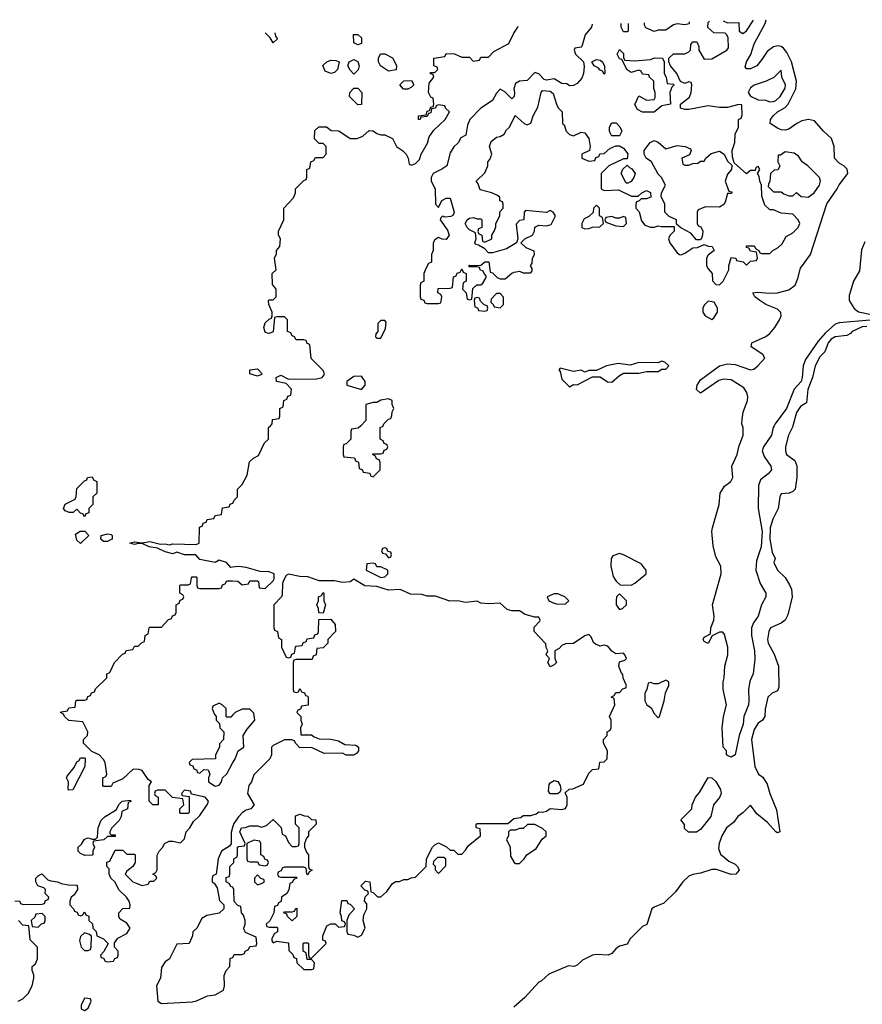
# Model space of a CAD drawing. Header units: inches. Extents: x 2789275 to 2951659, y 860290 to 1033804.
# Tile 180 of 256: x 2858894 to 2863271, y 1026994 to 1032109. Entities that reach past the tile are written whole.
import ezdxf

# ---------------------------------------------------------------- set-up
doc = ezdxf.new("R2010")
doc.units = ezdxf.units.IN
doc.header["$MEASUREMENT"] = 0
for name, color, linetype in [('C8052', 7, 'Continuous'), ('C8062', 7, 'Continuous'), ('C8063', 7, 'Continuous')]:
    doc.layers.add(name, color=color, linetype=linetype)

msp = doc.modelspace()

# ---------------------------------------------------------------- linework, layer by layer
at = {"layer": 'C8052', "color": 2, "elevation": 6}
for points in [[(2859230, 1029526), (2859222, 1029542), (2859210, 1029546), (2859190, 1029566), (2859171.6, 1029548.4), (2859151.6, 1029548.4), (2859130, 1029558), (2859122, 1029570), (2859130, 1029592), (2859182, 1029618), (2859187.3, 1029632.7), (2859190, 1029674), (2859230, 1029714), (2859242, 1029718), (2859246, 1029730), (2859270, 1029734), (2859278, 1029718), (2859294, 1029710), (2859294, 1029650), (2859274, 1029630), (2859274, 1029590), (2859254, 1029570), (2859252.7, 1029547.3), (2859238, 1029542)], [(2859210, 1029388), (2859190, 1029406), (2859183.1, 1029436.9), (2859208.4, 1029451.6), (2859231.6, 1029451.6), (2859254, 1029430)], [(2859330, 1029399), (2859315.3, 1029410), (2859318, 1029430), (2859350, 1029438), (2859370, 1029434), (2859374, 1029430), (2859374, 1029410), (2859370, 1029408.7), (2859350, 1029399)], [(2859150, 1028106), (2859146, 1028110), (2859148, 1028150), (2859138, 1028170), (2859140.4, 1028179.6), (2859176.4, 1028223.6), (2859190, 1028254), (2859202, 1028258), (2859210, 1028274), (2859230, 1028274), (2859234, 1028270), (2859232, 1028230), (2859170, 1028108)], [(2859370, 1027874), (2859390, 1027874), (2859390, 1027866), (2859350, 1027866), (2859331.6, 1027848.4), (2859278, 1027842), (2859274, 1027830), (2859282, 1027810), (2859274, 1027790), (2859274, 1027770), (2859270, 1027768), (2859232.7, 1027767.3), (2859210, 1027778), (2859198, 1027790), (2859198, 1027810), (2859214.6, 1027825.4), (2859230, 1027852), (2859250, 1027858), (2859270, 1027851.3), (2859288, 1027852), (2859298, 1027862), (2859302, 1027910), (2859318, 1027950), (2859338, 1027970), (2859395.3, 1028004.7), (2859410, 1028034), (2859426, 1028050), (2859470, 1028054), (2859472, 1028048), (2859458, 1028042), (2859454, 1028010), (2859424.7, 1027995.3), (2859421, 1027970), (2859410.9, 1027949.1), (2859372, 1027910), (2859362, 1027890), (2859362, 1027882)], [(2859010, 1027466), (2858978, 1027462), (2858972.7, 1027447.3), (2858954, 1027430), (2858958, 1027398), (2858990, 1027394), (2859007.3, 1027412.7), (2859022, 1027418), (2859026, 1027430), (2859026, 1027450)], [(2859230, 1027366), (2859210, 1027346), (2859205.4, 1027325.4), (2859214, 1027290), (2859230, 1027274), (2859250, 1027274), (2859262, 1027278), (2859266, 1027290), (2859267.3, 1027347.3), (2859256.4, 1027356.4)], [(2859230, 1027026), (2859214, 1026990), (2859214, 1026970), (2859230, 1026962), (2859250, 1026974), (2859266, 1027010), (2859262, 1027022)]]:
    msp.add_lwpolyline(points, close=True, dxfattribs=at)
for points in [[(2860000, 1029265.3), (2859990, 1029264), (2859969, 1029289), (2859930, 1029302), (2859909.3, 1029289.3), (2859830, 1029304), (2859808.7, 1029328.7), (2859750, 1029329), (2859710, 1029342), (2859690, 1029334), (2859650, 1029344), (2859610, 1029364), (2859566, 1029370), (2859530, 1029388.7), (2859510, 1029388.7), (2859490, 1029382), (2859466, 1029390), (2859490, 1029396), (2859530, 1029391), (2859570, 1029398.8), (2859624.7, 1029384.7), (2859650, 1029386.8), (2859670, 1029381), (2859690, 1029386.8), (2859810, 1029382), (2859826, 1029390), (2859827.3, 1029472.7), (2859842, 1029478), (2859847.3, 1029492.7), (2859862, 1029498), (2859867.3, 1029512.7), (2859902, 1029518), (2859910, 1029534), (2859942, 1029538), (2859947.3, 1029572.7), (2859982, 1029578), (2859987.3, 1029592.7), (2860000, 1029597.3)], [(2858868.7, 1027531.3), (2858894, 1027530), (2858898, 1027518), (2858912.7, 1027512.7), (2859010, 1027514), (2859022, 1027518), (2859027.3, 1027532.7), (2859042, 1027538), (2859046, 1027550), (2859026, 1027570), (2859028, 1027590), (2859019, 1027599), (2858988.7, 1027608.7), (2858978, 1027630), (2858978, 1027650), (2858990, 1027662), (2859008.9, 1027671.1), (2859041, 1027641), (2859056, 1027636), (2859090, 1027631), (2859110, 1027621), (2859146, 1027614), (2859192.7, 1027612.7), (2859194, 1027590), (2859176.9, 1027563.1), (2859162, 1027550), (2859154, 1027530), (2859154, 1027510), (2859174, 1027490), (2859178, 1027478), (2859192.7, 1027472.7), (2859198, 1027458), (2859210, 1027454), (2859222, 1027458), (2859230, 1027474), (2859238, 1027458), (2859252.7, 1027452.7), (2859254, 1027430), (2859271.6, 1027411.6), (2859274, 1027390), (2859291.6, 1027371.6), (2859294, 1027350), (2859330, 1027334), (2859354, 1027310), (2859331.6, 1027268.4), (2859314, 1027250), (2859318, 1027238), (2859330, 1027234), (2859338, 1027218), (2859350, 1027214), (2859382, 1027218), (2859388, 1027232), (2859402, 1027238), (2859406, 1027250), (2859406, 1027270), (2859386, 1027290), (2859387.3, 1027312.7), (2859403.1, 1027336.9), (2859450, 1027362), (2859468, 1027390), (2859450, 1027415.3), (2859416.4, 1027436.4), (2859408.9, 1027448.9), (2859408.7, 1027470), (2859430, 1027491.3), (2859466, 1027494), (2859468, 1027510), (2859462, 1027530), (2859448.7, 1027550), (2859408.9, 1027588.9), (2859390, 1027628), (2859368, 1027650), (2859358, 1027670), (2859358, 1027698), (2859346, 1027710), (2859347.3, 1027732.7), (2859362, 1027738), (2859390, 1027794), (2859430, 1027794), (2859450, 1027774), (2859490, 1027774), (2859494, 1027770), (2859494, 1027730), (2859482, 1027710), (2859450, 1027686), (2859442, 1027670), (2859482, 1027630), (2859530, 1027612), (2859562, 1027618), (2859570, 1027634), (2859590, 1027634), (2859606, 1027650), (2859602, 1027662), (2859586, 1027670), (2859602, 1027678), (2859607.3, 1027692.7), (2859608.4, 1027768.4), (2859618, 1027790), (2859638, 1027810), (2859646, 1027830), (2859670, 1027842), (2859690, 1027842), (2859730, 1027832), (2859750, 1027854), (2859758, 1027890), (2859778, 1027910), (2859796.4, 1027943.6), (2859830, 1027974), (2859870, 1028034), (2859875.3, 1028050), (2859858, 1028070), (2859786, 1028086), (2859782, 1028102), (2859750, 1028106), (2859734, 1028090), (2859738, 1028078), (2859774, 1028074), (2859774, 1027990), (2859770, 1027986), (2859730, 1027986), (2859726, 1027990), (2859726, 1028010), (2859746, 1028030), (2859742, 1028062), (2859688.4, 1028068.4), (2859650, 1028106), (2859610, 1028106), (2859598, 1028102), (2859594, 1028090), (2859598, 1028078), (2859614, 1028070), (2859614, 1028030), (2859586, 1028030), (2859566, 1028050), (2859566, 1028130), (2859578, 1028150), (2859562, 1028162), (2859530, 1028208), (2859514.6, 1028214.6), (2859483.6, 1028216.4), (2859430, 1028166), (2859378, 1028142), (2859370, 1028126), (2859330, 1028126), (2859326, 1028130), (2859326, 1028170), (2859342, 1028178), (2859346, 1028190), (2859338, 1028250), (2859330, 1028266), (2859306, 1028290), (2859268, 1028308), (2859226, 1028350), (2859226, 1028370), (2859246, 1028390), (2859248, 1028410), (2859222, 1028462), (2859150, 1028468), (2859126, 1028490), (2859122, 1028502), (2859106, 1028510), (2859110, 1028514), (2859142, 1028518), (2859150, 1028534), (2859182, 1028538), (2859186, 1028570), (2859190, 1028574), (2859230, 1028574), (2859242, 1028578), (2859247.3, 1028592.7), (2859262, 1028598), (2859267.3, 1028612.7), (2859282, 1028618), (2859287.3, 1028632.7), (2859346, 1028690), (2859346, 1028710), (2859362, 1028718), (2859386, 1028770), (2859427.3, 1028812.7), (2859442, 1028818), (2859447.3, 1028832.7), (2859482, 1028838), (2859490, 1028854), (2859510, 1028854), (2859527.3, 1028872.7), (2859542, 1028878), (2859546, 1028910), (2859562, 1028918), (2859566, 1028950), (2859570, 1028954), (2859630, 1028954), (2859667.3, 1028992.7), (2859682, 1028998), (2859687.3, 1029012.7), (2859702, 1029018), (2859706, 1029030), (2859706, 1029070), (2859722, 1029078), (2859727.3, 1029092.7), (2859742, 1029098), (2859746, 1029110), (2859742, 1029122), (2859726, 1029130), (2859726, 1029170), (2859730, 1029174), (2859770, 1029174), (2859782, 1029178), (2859786, 1029210), (2859790, 1029214), (2859810, 1029214), (2859814, 1029210), (2859814, 1029170), (2859818, 1029158), (2859830, 1029154), (2859930, 1029154), (2859942, 1029158), (2859947.3, 1029172.7), (2859962, 1029178), (2859970, 1029194), (2860000, 1029193.3)], [(2860000, 1028496), (2859990, 1028486), (2859970, 1028486), (2859966, 1028490), (2859966, 1028530), (2859946, 1028550), (2859930, 1028558), (2859898, 1028542), (2859894, 1028530), (2859903.6, 1028503.6), (2859914, 1028490), (2859914, 1028470), (2859932.7, 1028452.7), (2859934, 1028430), (2859954, 1028410), (2859952, 1028370), (2859932.7, 1028347.3), (2859932, 1028330), (2859912, 1028290), (2859911.6, 1028268.4), (2859790, 1028266), (2859774, 1028250), (2859778, 1028238), (2859792.7, 1028232.7), (2859798, 1028218), (2859812.7, 1028212.7), (2859818, 1028198), (2859830, 1028194), (2859850, 1028214), (2859872.7, 1028212.7), (2859882, 1028190), (2859874, 1028170), (2859874, 1028150), (2859910, 1028126.8), (2859930, 1028132), (2859942, 1028150), (2859948, 1028170), (2859970, 1028192), (2860000, 1028246.2)], [(2860000, 1027911.9), (2859992.7, 1027887.3), (2859992, 1027828), (2859983.6, 1027816.4), (2859942, 1027790), (2859924.7, 1027750), (2859914, 1027670), (2859898, 1027662), (2859894, 1027650), (2859894, 1027630), (2859903.6, 1027623.6), (2859919.6, 1027599.6), (2859932.7, 1027532.7), (2859954, 1027510), (2859954, 1027490), (2859930, 1027468), (2859865.4, 1027454.6), (2859839.6, 1027440.4), (2859814, 1027390), (2859794, 1027370), (2859792, 1027350), (2859774, 1027310), (2859710, 1027306), (2859672, 1027230), (2859650, 1027215.3), (2859630, 1027186), (2859624.7, 1027130), (2859604.7, 1027090), (2859612, 1027010), (2859630, 1026998), (2859790, 1027007.3), (2859811.6, 1027011.6), (2859870, 1027038), (2859910, 1027042.8), (2859952.9, 1027067.1), (2859958, 1027090), (2859956.4, 1027143.6), (2859966, 1027170), (2859986, 1027190), (2859987.3, 1027232.7), (2860000, 1027237.3)], [(2860000, 1027602.7), (2859990, 1027606), (2859982, 1027622), (2859966, 1027630), (2859967.3, 1027652.7), (2859982, 1027658), (2859986, 1027670), (2859986, 1027710), (2860000, 1027724)], [(2858886, 1027010), (2858910, 1027022), (2858938, 1027050), (2858958, 1027090), (2858968, 1027130), (2858967.3, 1027147.3), (2858958, 1027170), (2858958, 1027190), (2858975.3, 1027204.7), (2858986, 1027230), (2858986, 1027290), (2858948.4, 1027328.4), (2858942, 1027402), (2858910, 1027406), (2858888, 1027430)]]:
    msp.add_lwpolyline(points, dxfattribs=at)
at = {"layer": 'C8062', "color": 2}
for points, elevation in [([(2860000, 1029597.3), (2860002, 1029598), (2860007.3, 1029612.7), (2860026, 1029630), (2860026, 1029670), (2860050, 1029694), (2860076.4, 1029743.6), (2860087.3, 1029812.7), (2860108.4, 1029831.6), (2860135.3, 1029844.7), (2860166, 1029910), (2860186, 1029930), (2860186, 1029990), (2860196, 1030000)], 6), ([(2860665.3, 1030000), (2860652.7, 1029987.3), (2860618, 1029982), (2860614, 1029970), (2860614, 1029930), (2860590, 1029906), (2860578, 1029902), (2860574, 1029890), (2860574, 1029850), (2860578, 1029838), (2860632.7, 1029832.7), (2860638, 1029818), (2860654, 1029810), (2860658, 1029778), (2860672.7, 1029772.7), (2860678, 1029758), (2860712.7, 1029752.7), (2860718, 1029738), (2860730, 1029734), (2860766, 1029770), (2860766, 1029810), (2860762, 1029822), (2860747.3, 1029827.3), (2860742, 1029842), (2860726, 1029850), (2860730, 1029854), (2860770, 1029854), (2860782, 1029858), (2860787.3, 1029872.7), (2860802, 1029878), (2860806, 1029890), (2860802, 1029902), (2860787.3, 1029907.3), (2860782, 1029922), (2860766, 1029930), (2860766, 1029990), (2860782, 1029998), (2860782.7, 1030000)], 6), ([(2862910.6, 1030000), (2862908.2, 1029991.8), (2862887.7, 1029950), (2862871.3, 1029890), (2862871.3, 1029870), (2862878, 1029850), (2862919.8, 1029819.8), (2862931.3, 1029791.3), (2862931.3, 1029730), (2862922, 1029670), (2862910, 1029658), (2862891, 1029649), (2862850, 1029646), (2862842, 1029630), (2862834.8, 1029570), (2862806.2, 1029513.8), (2862792.7, 1029470), (2862790.6, 1029410), (2862803.5, 1029343.5), (2862818, 1029310), (2862811.3, 1029290), (2862831.3, 1029250), (2862870.6, 1029210.6), (2862893.4, 1029173.4), (2862902.8, 1029150), (2862906.8, 1029110), (2862883.5, 1029016.5), (2862870.7, 1028989.3), (2862850, 1028974), (2862794, 1028950), (2862784.7, 1028930), (2862778, 1028890), (2862782.8, 1028870), (2862812.8, 1028812.8), (2862836, 1028750), (2862838, 1028642), (2862830, 1028622), (2862802, 1028610), (2862781, 1028590), (2862766.8, 1028526.8), (2862764.7, 1028490), (2862752, 1028470), (2862730, 1028455.3), (2862710, 1028422), (2862696.3, 1028370), (2862712, 1028230), (2862732, 1028190), (2862754.8, 1028174.8), (2862777.3, 1028137.3), (2862790.8, 1028090), (2862824.5, 1028004.5), (2862842, 1027890), (2862830, 1027884), (2862822, 1027890), (2862778.9, 1027938.9), (2862722.9, 1027982.9), (2862690, 1028028), (2862651.1, 1027988.9), (2862624.7, 1027970), (2862602, 1027938), (2862566, 1027910), (2862541, 1027870), (2862526.8, 1027830), (2862523.5, 1027803.5), (2862534.4, 1027774.4), (2862576.9, 1027736.9), (2862610, 1027722), (2862622, 1027710), (2862632, 1027690), (2862614, 1027670), (2862590, 1027669), (2862513.6, 1027693.6), (2862490, 1027694), (2862430, 1027675.3), (2862390, 1027669), (2862370, 1027659), (2862338, 1027630), (2862301.4, 1027578.6), (2862240.7, 1027519.3), (2862190, 1027499), (2862178, 1027490), (2862151, 1027409), (2862130, 1027398), (2862065.4, 1027334.6), (2862050, 1027306), (2862010, 1027295.3), (2861990, 1027282), (2861970, 1027258), (2861951.1, 1027248.9), (2861890, 1027253.2), (2861870, 1027249), (2861817.3, 1027222.7), (2861790, 1027198), (2861774, 1027190), (2861745.4, 1027194.6), (2861642, 1027150), (2861604, 1027116), (2861590, 1027109), (2861518, 1027030), (2861461, 1026979)], 6), ([(2862813, 1030000), (2862808, 1029990), (2862799.3, 1029950), (2862757.1, 1029890), (2862750.5, 1029870), (2862760.7, 1029840.7), (2862796.3, 1029790), (2862799.1, 1029770), (2862782.8, 1029750), (2862742, 1029718), (2862732.2, 1029690), (2862730.3, 1029570), (2862751.1, 1029450), (2862746, 1029370), (2862721.3, 1029298.7), (2862718, 1029250), (2862740.3, 1029180.3), (2862770.6, 1029130), (2862770.7, 1029110), (2862747.3, 1029070), (2862730.4, 1029010), (2862705.1, 1028974.9), (2862695.8, 1028950), (2862695.3, 1028910), (2862710.4, 1028830), (2862712.7, 1028787.3), (2862704, 1028710), (2862686.9, 1028673.1), (2862679.3, 1028630), (2862682.4, 1028570), (2862679.3, 1028550), (2862656.4, 1028490), (2862652, 1028450), (2862632.2, 1028390), (2862610.7, 1028290), (2862590, 1028278), (2862570, 1028286), (2862566, 1028290), (2862566, 1028310), (2862548, 1028330), (2862543.7, 1028430), (2862549.4, 1028490), (2862565.2, 1028550), (2862549, 1028630), (2862548.7, 1028670), (2862554, 1028690), (2862557.2, 1028750), (2862572.7, 1028810), (2862572.7, 1028850), (2862555.3, 1028915.3), (2862547.3, 1028927.3), (2862530, 1028928), (2862491.3, 1028908.7), (2862470, 1028868.7), (2862450, 1028878), (2862445.2, 1028890), (2862450, 1028902), (2862482, 1028918), (2862484, 1028950), (2862499, 1028990), (2862501.2, 1029010), (2862492.3, 1029070), (2862538, 1029230), (2862536, 1029270), (2862510, 1029318), (2862496.6, 1029376.6), (2862489.3, 1029450), (2862492.7, 1029470), (2862527.6, 1029590), (2862532.7, 1029650), (2862555.1, 1029684.9), (2862588.7, 1029710), (2862599, 1029730), (2862592.7, 1029790), (2862621.2, 1029850), (2862629.4, 1029890), (2862652.3, 1029950), (2862652.7, 1029990), (2862649.3, 1030000)], 2), ([(2860000, 1029193.3), (2860027.3, 1029192.7), (2860050, 1029174), (2860082, 1029178), (2860090, 1029194), (2860130, 1029194), (2860134, 1029190), (2860138, 1029158), (2860170, 1029154), (2860210, 1029194), (2860215.3, 1029204.7), (2860215.3, 1029230), (2860190, 1029241.2), (2860143.1, 1029243.1), (2860070, 1029264), (2860030, 1029269), (2860000, 1029265.3)], 6), ([(2860000, 1027724), (2860006, 1027730), (2860006, 1027750), (2860022, 1027758), (2860026, 1027770), (2860026, 1027810), (2860030, 1027814), (2860062, 1027818), (2860066, 1027830), (2860038, 1027890), (2860046, 1027910), (2860067.3, 1027912.7), (2860090, 1027922), (2860130, 1027922), (2860150, 1027914), (2860176.4, 1027923.6), (2860210, 1027954), (2860252.7, 1027912.7), (2860258, 1027878), (2860274, 1027870), (2860290, 1027834), (2860310, 1027814), (2860330, 1027814), (2860342, 1027818), (2860346, 1027830), (2860346, 1027910), (2860326, 1027930), (2860327.3, 1027972.7), (2860350, 1027982), (2860372.7, 1027972.7), (2860391.6, 1027971.6), (2860410, 1027954), (2860432.7, 1027952.7), (2860434, 1027930), (2860394, 1027890), (2860394, 1027870), (2860383.6, 1027856.4), (2860374, 1027830), (2860374, 1027810), (2860383.6, 1027783.6), (2860394, 1027770), (2860394, 1027710), (2860398, 1027698), (2860414, 1027690), (2860398, 1027682), (2860390, 1027666), (2860386, 1027670), (2860382, 1027702), (2860370, 1027706), (2860270, 1027706), (2860258, 1027702), (2860252.7, 1027687.3), (2860238, 1027682), (2860234, 1027670), (2860238, 1027658), (2860250, 1027654), (2860330, 1027654), (2860334, 1027650), (2860318, 1027642), (2860310, 1027626), (2860298, 1027622), (2860291.6, 1027588.4), (2860282, 1027570), (2860254, 1027550), (2860252, 1027528), (2860238, 1027522), (2860232.7, 1027507.3), (2860218, 1027502), (2860214, 1027470), (2860192.7, 1027427.3), (2860174, 1027410), (2860178, 1027398), (2860190, 1027394), (2860230, 1027394), (2860234, 1027390), (2860234, 1027370), (2860218, 1027362), (2860203.6, 1027336.4), (2860203.6, 1027323.6), (2860210, 1027314), (2860230, 1027322), (2860290, 1027314), (2860292.7, 1027272.7), (2860312.7, 1027252.7), (2860318, 1027238), (2860332.7, 1027232.7), (2860334, 1027210), (2860370, 1027174), (2860410, 1027174), (2860422, 1027178), (2860426, 1027210), (2860410, 1027226), (2860387.3, 1027227.3), (2860382, 1027262), (2860366, 1027270), (2860366, 1027310), (2860370, 1027314), (2860390, 1027314), (2860394, 1027310), (2860394, 1027250), (2860398, 1027238), (2860410, 1027234), (2860486, 1027310), (2860482, 1027322), (2860468, 1027328), (2860468, 1027350), (2860490, 1027402), (2860510, 1027412), (2860532, 1027412), (2860550, 1027394), (2860582, 1027398), (2860586, 1027410), (2860582, 1027422), (2860567.3, 1027427.3), (2860566, 1027450), (2860558, 1027470), (2860567.3, 1027532.7), (2860592.7, 1027532.7), (2860598, 1027518), (2860610, 1027514), (2860634, 1027490), (2860603.6, 1027456.4), (2860594, 1027430), (2860594, 1027370), (2860598, 1027358), (2860630, 1027354), (2860650, 1027342), (2860670, 1027354), (2860688, 1027390), (2860679, 1027430), (2860682, 1027458), (2860698, 1027490), (2860696.4, 1027516.4), (2860686, 1027530), (2860688, 1027552), (2860706, 1027570), (2860702, 1027582), (2860687.3, 1027587.3), (2860666, 1027610), (2860690, 1027634), (2860712, 1027630), (2860718, 1027578), (2860730, 1027574), (2860752.7, 1027552.7), (2860770, 1027552), (2860800.4, 1027579.6), (2860830, 1027622), (2860848.4, 1027631.6), (2860867.3, 1027632.7), (2860890, 1027642), (2860910, 1027642), (2860928.4, 1027651.6), (2860950, 1027654), (2861006, 1027710), (2861008, 1027750), (2861038, 1027810), (2861050, 1027822), (2861070, 1027832), (2861111.6, 1027811.6), (2861130, 1027794), (2861150, 1027794), (2861170, 1027774), (2861190, 1027774), (2861210, 1027794), (2861223.1, 1027816.9), (2861288, 1027870), (2861286, 1027906), (2861266, 1027910), (2861266, 1027930), (2861270, 1027934), (2861430, 1027934), (2861460.4, 1027959.6), (2861496.4, 1027963.6), (2861510, 1027974), (2861550, 1027974), (2861576.4, 1027983.6), (2861590, 1027994), (2861610, 1027992), (2861630, 1027998), (2861650, 1028012), (2861710, 1028006), (2861728.4, 1028011.6), (2861738, 1028030), (2861738, 1028070), (2861727.3, 1028092.7), (2861748.4, 1028111.6), (2861767.3, 1028112.7), (2861822, 1028138), (2861850, 1028194), (2861870, 1028214), (2861902, 1028218), (2861907.3, 1028252.7), (2861930, 1028254), (2861946, 1028270), (2861948, 1028310), (2861926, 1028350), (2861926, 1028370), (2861946, 1028390), (2861946, 1028410), (2861962, 1028418), (2861966, 1028430), (2861966, 1028470), (2861958, 1028490), (2861986, 1028550), (2861982, 1028582), (2861966, 1028590), (2861982, 1028598), (2861990, 1028614), (2862010, 1028614), (2862027.3, 1028632.7), (2862042, 1028638), (2862046, 1028650), (2862028.4, 1028688.4), (2862027.3, 1028707.3), (2862018, 1028718), (2862006, 1028750), (2862010, 1028774), (2862038, 1028782), (2862046, 1028790), (2862038, 1028810), (2862030, 1028818), (2861990, 1028815.3), (2861969.2, 1028829.2), (2861950, 1028854), (2861930, 1028859), (2861910, 1028855.3), (2861884.7, 1028864.7), (2861874, 1028874), (2861863.1, 1028903.1), (2861850, 1028915.3), (2861830, 1028908.7), (2861771.6, 1028868.4), (2861730, 1028866), (2861710, 1028858), (2861696.9, 1028843.1), (2861674, 1028830), (2861674, 1028790), (2861682, 1028770), (2861670, 1028758), (2861650, 1028748), (2861638, 1028770), (2861646, 1028790), (2861628.9, 1028808.9), (2861638, 1028830), (2861628.4, 1028848.4), (2861627.3, 1028867.3), (2861566, 1028930), (2861567.3, 1028952.7), (2861596.4, 1028983.6), (2861598, 1028990), (2861590, 1029006), (2861570, 1029006), (2861519.3, 1029019.3), (2861490, 1029038), (2861450, 1029038), (2861425.4, 1029045.4), (2861390, 1029078), (2861330, 1029074), (2861290, 1029077.2), (2861270, 1029089), (2861210, 1029080.9), (2861170, 1029089.2), (2861129.1, 1029089.1), (2861053.6, 1029113.6), (2861010, 1029114), (2860983.1, 1029123.1), (2860924.5, 1029124.5), (2860870, 1029149), (2860810, 1029145.2), (2860750, 1029165.2), (2860687.2, 1029167.2), (2860630, 1029202), (2860610.7, 1029189.3), (2860570, 1029186), (2860530, 1029194), (2860450, 1029194.5), (2860390, 1029214), (2860350, 1029216), (2860290, 1029229), (2860278.8, 1029221.2), (2860263.6, 1029196.4), (2860259.6, 1029180.4), (2860258, 1029122), (2860254, 1029110), (2860214, 1029070), (2860214, 1028950), (2860218, 1028938), (2860234, 1028930), (2860238, 1028898), (2860254, 1028890), (2860254, 1028850), (2860278, 1028798), (2860290, 1028794), (2860302, 1028798), (2860307.3, 1028812.7), (2860322, 1028818), (2860326, 1028850), (2860330, 1028854), (2860362, 1028858), (2860367.3, 1028872.7), (2860382, 1028878), (2860387.3, 1028892.7), (2860422, 1028898), (2860427.3, 1028912.7), (2860442, 1028918), (2860446, 1028930), (2860447.3, 1028992.7), (2860510, 1028994), (2860532.7, 1028967.3), (2860534, 1028930), (2860494, 1028890), (2860494, 1028870), (2860470, 1028846), (2860438, 1028842), (2860434, 1028810), (2860418, 1028802), (2860414, 1028786), (2860330, 1028786), (2860318, 1028782), (2860314, 1028770), (2860314, 1028630), (2860318, 1028618), (2860330, 1028614), (2860342, 1028618), (2860350, 1028634), (2860358, 1028618), (2860372.7, 1028612.7), (2860378, 1028598), (2860390, 1028594), (2860392.7, 1028587.3), (2860392.7, 1028547.3), (2860358, 1028542), (2860352.7, 1028527.3), (2860338, 1028522), (2860334, 1028510), (2860354, 1028490), (2860354, 1028470), (2860362, 1028450), (2860352, 1028430), (2860354, 1028394), (2860410, 1028394), (2860423.6, 1028383.6), (2860450, 1028374), (2860510, 1028372), (2860550, 1028362), (2860583.6, 1028343.6), (2860639.6, 1028339.6), (2860654, 1028330), (2860654, 1028310), (2860643.6, 1028296.4), (2860628.4, 1028288.4), (2860590, 1028288), (2860570, 1028298), (2860476.4, 1028296.4), (2860410, 1028328), (2860350, 1028326), (2860326, 1028350), (2860322, 1028362), (2860307.3, 1028367.3), (2860270, 1028368), (2860210, 1028338), (2860202, 1028330), (2860202, 1028290), (2860194, 1028270), (2860110, 1028186), (2860098, 1028150), (2860084.7, 1028130), (2860078, 1028090), (2860112, 1028030), (2860094, 1028010), (2860070, 1028002), (2860052, 1027990), (2860030, 1027968), (2860006.4, 1027933.6), (2860000, 1027911.9)], 6), ([(2860000, 1028246.2), (2860013.2, 1028270), (2860029, 1028311), (2860058, 1028330), (2860055.3, 1028390), (2860076, 1028424), (2860115.3, 1028470), (2860110, 1028506), (2860090, 1028528), (2860050, 1028528), (2860014, 1028510), (2860000, 1028496)], 6), ([(2860000, 1027237.3), (2860002, 1027238), (2860008, 1027252), (2860047.3, 1027252.7), (2860062, 1027258), (2860066, 1027270), (2860082, 1027278), (2860090, 1027294), (2860122, 1027298), (2860126, 1027310), (2860122, 1027342), (2860067.3, 1027367.3), (2860060.4, 1027380.4), (2860058, 1027390), (2860066, 1027410), (2860066, 1027430), (2860056.4, 1027456.4), (2860046, 1027470), (2860042, 1027502), (2860027.3, 1027507.3), (2860007.3, 1027527.3), (2860006, 1027590), (2860002, 1027602), (2860000, 1027602.7)], 6)]:
    msp.add_lwpolyline(points, dxfattribs=dict(at, elevation=elevation))
for points, elevation in [([(2860790, 1029366), (2860778, 1029362), (2860774, 1029350), (2860778, 1029338), (2860794, 1029334), (2860810, 1029314), (2860822, 1029318), (2860826, 1029330), (2860822, 1029342), (2860806, 1029346), (2860802, 1029362)], 6), ([(2862010, 1029335.3), (2861976, 1029324), (2861966, 1029310), (2861964, 1029270), (2861976.9, 1029216.9), (2861991.6, 1029191.6), (2862012.7, 1029172.7), (2862070, 1029172), (2862090, 1029182), (2862148, 1029230), (2862148, 1029250), (2862140.4, 1029260.4), (2862122, 1029282), (2862030, 1029329)], 6), ([(2860730, 1029286), (2860698, 1029282), (2860694, 1029250), (2860770, 1029212), (2860790, 1029214), (2860806, 1029230), (2860806, 1029250), (2860770, 1029266), (2860750, 1029266), (2860742, 1029282)], 6), ([(2860470, 1029026), (2860447.3, 1029027.3), (2860446, 1029050), (2860438, 1029070), (2860446, 1029090), (2860446, 1029110), (2860462, 1029118), (2860470, 1029134), (2860474, 1029130), (2860474, 1029090), (2860482, 1029070)], 6), ([(2861690, 1029126), (2861670, 1029126), (2861634, 1029110), (2861642, 1029090), (2861670, 1029078), (2861690, 1029072), (2861730, 1029074), (2861746, 1029090), (2861726, 1029110)], 6), ([(2862010, 1029126), (2861994, 1029110), (2861992, 1029090), (2861992, 1029070), (2862010, 1029044.7), (2862026, 1029050), (2862046, 1029070), (2862046, 1029090)], 6), ([(2862250, 1028678), (2862210, 1028658), (2862190, 1028658), (2862170, 1028666), (2862158, 1028662), (2862152, 1028630), (2862142, 1028610), (2862142, 1028570), (2862152, 1028550), (2862174.8, 1028534.8), (2862190, 1028504.7), (2862210, 1028482), (2862218, 1028490), (2862242, 1028570), (2862248, 1028612), (2862266, 1028650), (2862266, 1028670)], 6), ([(2861650, 1028088), (2861641.2, 1028101.2), (2861644.1, 1028135.9), (2861650, 1028144.7), (2861670, 1028156), (2861690, 1028151.3), (2861701, 1028130), (2861704.7, 1028110), (2861702, 1028098), (2861690, 1028088)], 6), ([(2862368, 1027888), (2862348, 1027908), (2862347.3, 1027927.3), (2862328, 1027952), (2862386, 1028010), (2862388, 1028030), (2862404, 1028070), (2862425.6, 1028094.4), (2862470, 1028172), (2862490, 1028171), (2862510, 1028150.8), (2862534.8, 1028110), (2862538, 1028090), (2862530, 1028068), (2862498, 1028030), (2862484.7, 1027970), (2862430, 1027902), (2862410, 1027888.7)], 2), ([(2861570, 1027928), (2861532.7, 1027927.3), (2861510, 1027908), (2861490, 1027908), (2861470, 1027898), (2861442, 1027898), (2861434, 1027890), (2861434, 1027870), (2861422, 1027850), (2861442, 1027810), (2861443.6, 1027763.6), (2861462, 1027730), (2861470, 1027724.7), (2861490, 1027724.7), (2861515.3, 1027750), (2861528.9, 1027771.1), (2861576.5, 1027803.5), (2861608.9, 1027851.1), (2861628, 1027870), (2861628, 1027890), (2861610, 1027908)], 6), ([(2860110, 1027846), (2860074, 1027830), (2860074, 1027750), (2860078, 1027738), (2860090, 1027734), (2860130, 1027734), (2860138, 1027718), (2860170, 1027714), (2860182, 1027718), (2860186, 1027730), (2860182, 1027742), (2860167.3, 1027747.3), (2860162, 1027762), (2860146, 1027770), (2860146, 1027830), (2860142, 1027842)], 6), ([(2861096.4, 1027756.4), (2861063.6, 1027756.4), (2861043.6, 1027736.4), (2861042, 1027722), (2861051.6, 1027711.6), (2861052.7, 1027692.7), (2861070, 1027674), (2861107.3, 1027712.7), (2861107.3, 1027747.3)], 6), ([(2860130, 1027666), (2860114, 1027650), (2860114, 1027630), (2860130, 1027614), (2860150, 1027622), (2860166, 1027630), (2860162, 1027642), (2860147.3, 1027647.3)], 6), ([(2860310, 1027428), (2860286, 1027450), (2860282, 1027462), (2860266, 1027470), (2860270, 1027474), (2860310, 1027474), (2860322, 1027478), (2860326, 1027490), (2860334, 1027494), (2860334, 1027450)], 6)]:
    msp.add_lwpolyline(points, close=True, dxfattribs=dict(at, elevation=elevation))
at = {"layer": 'C8063', "color": 2}
for points, elevation in [([(2860196, 1030000), (2860206, 1030010), (2860207.3, 1030032.7), (2860242, 1030038), (2860246, 1030050), (2860246, 1030090), (2860262, 1030098), (2860266, 1030130), (2860282, 1030138), (2860287.3, 1030152.7), (2860302, 1030158), (2860306, 1030190), (2860279, 1030219), (2860228, 1030230), (2860226, 1030250), (2860250, 1030262), (2860290, 1030242), (2860436, 1030244), (2860466, 1030250), (2860476.4, 1030263.6), (2860478, 1030270), (2860470, 1030286), (2860408.4, 1030348.4), (2860402, 1030422), (2860387.3, 1030427.3), (2860382, 1030442), (2860370, 1030446), (2860330, 1030446), (2860322, 1030462), (2860310, 1030466), (2860302, 1030482), (2860286, 1030490), (2860286, 1030550), (2860270, 1030566), (2860230, 1030566), (2860218, 1030562), (2860210, 1030488), (2860190, 1030478), (2860180.4, 1030480.4), (2860170, 1030486), (2860162, 1030510), (2860170, 1030534), (2860190, 1030554), (2860202, 1030558), (2860206, 1030570), (2860206, 1030590), (2860188, 1030630), (2860186, 1030650), (2860190, 1030654), (2860210, 1030654), (2860226, 1030670), (2860226, 1030710), (2860207.3, 1030732.7), (2860206, 1030790), (2860226, 1030810), (2860218, 1030870), (2860227.3, 1030892.7), (2860228, 1030910), (2860246, 1030930), (2860248, 1030970), (2860238, 1030990), (2860238, 1031010), (2860266, 1031070), (2860266, 1031130), (2860316.4, 1031183.6), (2860326, 1031210), (2860326, 1031230), (2860370, 1031274), (2860382, 1031278), (2860386, 1031290), (2860386, 1031330), (2860402, 1031338), (2860406, 1031370), (2860422, 1031378), (2860430, 1031394), (2860470, 1031394), (2860486, 1031410), (2860486, 1031450), (2860470, 1031466), (2860450, 1031466), (2860426, 1031490), (2860427.3, 1031532.7), (2860448.4, 1031551.6), (2860487.3, 1031552.7), (2860512.7, 1031532.7), (2860551.6, 1031531.6), (2860610, 1031492), (2860647.3, 1031492.7), (2860676.4, 1031503.6), (2860710, 1031534), (2860730, 1031532), (2860750, 1031518), (2860770, 1031511.3), (2860791.1, 1031511.1), (2860830, 1031492), (2860852, 1031450), (2860882, 1031430), (2860902, 1031410), (2860912, 1031390), (2860918, 1031358), (2860930, 1031354), (2860950, 1031362), (2860970, 1031382), (2860979, 1031410), (2861012.9, 1031467.1), (2861020.2, 1031499.8), (2861045.6, 1031534.4), (2861104, 1031590), (2861126, 1031630), (2861106, 1031650), (2861102, 1031662), (2861070, 1031666), (2861058, 1031662), (2861054, 1031650), (2861034, 1031646), (2861030, 1031626), (2861018, 1031622), (2861010, 1031606), (2860978, 1031602), (2860974, 1031590), (2860966, 1031590), (2860966, 1031610), (2861006, 1031614), (2861010, 1031634), (2861022, 1031638), (2861030, 1031654), (2861042, 1031658), (2861046, 1031670), (2861042, 1031702), (2861030, 1031706), (2861018, 1031730), (2861020.4, 1031779.6), (2861046, 1031810), (2861042, 1031822), (2861026, 1031830), (2861030, 1031834), (2861050, 1031834), (2861066, 1031850), (2861062, 1031862), (2861046, 1031870), (2861046, 1031910), (2861102, 1031918), (2861110, 1031934), (2861152, 1031932), (2861190, 1031914), (2861230, 1031914), (2861250, 1031894), (2861282, 1031898), (2861290, 1031914), (2861330, 1031914), (2861356.4, 1031943.6), (2861434.6, 1031985.4), (2861460.2, 1032039.8), (2861482, 1032070), (2861483.5, 1032075)], 6), ([(2861867.4, 1032085.2), (2861864.7, 1032070), (2861832, 1032030), (2861814, 1031970), (2861810, 1031966), (2861778, 1031962), (2861774, 1031950), (2861782, 1031930), (2861822, 1031890), (2861825.4, 1031865.4), (2861822.8, 1031830), (2861814.4, 1031805.6), (2861790, 1031778), (2861770, 1031768), (2861750, 1031766), (2861736.4, 1031776.4), (2861710, 1031778), (2861670, 1031802), (2861630, 1031795.3), (2861618, 1031798), (2861590, 1031828), (2861570, 1031835.3), (2861530, 1031794), (2861490, 1031789), (2861470, 1031778), (2861461, 1031750), (2861464.7, 1031730), (2861462, 1031710), (2861450, 1031698), (2861414.6, 1031734.6), (2861390, 1031748), (2861370, 1031728), (2861350.7, 1031689.3), (2861290, 1031649), (2861232, 1031590), (2861219.6, 1031560.4), (2861212, 1031510), (2861185.4, 1031494.6), (2861170.9, 1031469.1), (2861150, 1031448), (2861130, 1031418), (2861112, 1031350), (2861087.5, 1031332.5), (2861042, 1031310), (2861032, 1031290), (2861032, 1031270), (2861052, 1031230), (2861054, 1031150), (2861070, 1031134), (2861086, 1031170), (2861110, 1031182), (2861130, 1031182), (2861150.8, 1031110), (2861146, 1031094), (2861134, 1031086), (2861104, 1031084), (2861090, 1031088), (2861081, 1031079), (2861078, 1031070), (2861115.9, 1031015.9), (2861124.7, 1030990), (2861110, 1030968), (2861088.4, 1030968.4), (2861070, 1030978), (2861050, 1030966), (2861042, 1030950), (2861042, 1030910), (2861034, 1030890), (2861034, 1030850), (2861018, 1030842), (2861003.6, 1030816.4), (2860994, 1030790), (2860994, 1030750), (2860978, 1030742), (2860974, 1030730), (2860974, 1030670), (2860978, 1030658), (2860992.7, 1030652.7), (2860998, 1030638), (2861010, 1030634), (2861070, 1030634), (2861082, 1030638), (2861086, 1030670), (2861082, 1030682), (2861066, 1030690), (2861067.3, 1030712.7), (2861130, 1030714), (2861142, 1030718), (2861147.3, 1030772.7), (2861162, 1030778), (2861167.3, 1030792.7), (2861182, 1030798), (2861190, 1030814), (2861198, 1030798), (2861214, 1030790), (2861214, 1030750), (2861198, 1030742), (2861194, 1030710), (2861214, 1030690), (2861218, 1030658), (2861230, 1030654), (2861242, 1030658), (2861247.3, 1030712.7), (2861268.4, 1030731.6), (2861290, 1030732), (2861300.4, 1030739.6), (2861318, 1030770), (2861318, 1030778), (2861306, 1030790), (2861302, 1030802), (2861286, 1030810), (2861282, 1030822), (2861270, 1030826), (2861230, 1030826), (2861226, 1030830), (2861230, 1030834), (2861287.3, 1030832.7), (2861310, 1030852), (2861331.6, 1030851.6), (2861338, 1030798), (2861350, 1030794), (2861374, 1030770), (2861390, 1030762), (2861416.4, 1030763.6), (2861450, 1030792), (2861463.1, 1030796.9), (2861490, 1030802), (2861510, 1030794), (2861550, 1030794), (2861556.4, 1030803.6), (2861556.4, 1030816.4), (2861548, 1030830), (2861555.3, 1030844.7), (2861558, 1030870), (2861568, 1030890), (2861567.3, 1030907.3), (2861524.1, 1030924.1), (2861498, 1030950), (2861518, 1030970), (2861558, 1030990), (2861568.7, 1031010), (2861570, 1031032), (2861590, 1031042), (2861630, 1031038), (2861654.6, 1031045.4), (2861678, 1031090), (2861666, 1031110), (2861650, 1031118), (2861630, 1031108), (2861522, 1031118), (2861514, 1031110), (2861512, 1031070), (2861490, 1031066), (2861472.7, 1031047.3), (2861482, 1030970), (2861474, 1030950), (2861422, 1030918), (2861350, 1030898), (2861330, 1030898), (2861310, 1030918), (2861278, 1030938), (2861262, 1030942), (2861258, 1030950), (2861266, 1030970), (2861262, 1031002), (2861230, 1031018), (2861218, 1031030), (2861208.7, 1031050), (2861218, 1031070), (2861230, 1031078), (2861250, 1031082), (2861270, 1031074), (2861290, 1031074), (2861294, 1031070), (2861294, 1031030), (2861278, 1031022), (2861274, 1031010), (2861278, 1030998), (2861294, 1030990), (2861298, 1030958), (2861310, 1030954), (2861346, 1030970), (2861346, 1030990), (2861358, 1031010), (2861367.3, 1031032.7), (2861368, 1031050), (2861388, 1031090), (2861388.9, 1031111.1), (2861406, 1031130), (2861406, 1031150), (2861402, 1031162), (2861388.4, 1031168.4), (2861387.3, 1031187.3), (2861376.4, 1031196.4), (2861346, 1031210), (2861285.6, 1031225.6), (2861276.4, 1031256.4), (2861266, 1031270), (2861310, 1031314), (2861326, 1031350), (2861326, 1031370), (2861336.4, 1031383.6), (2861346, 1031410), (2861335.3, 1031450), (2861343.2, 1031476.8), (2861370, 1031498), (2861390, 1031502), (2861410, 1031514), (2861423.1, 1031536.9), (2861438, 1031550), (2861468.4, 1031611.6), (2861514, 1031570), (2861530, 1031562), (2861548.4, 1031571.6), (2861562, 1031610), (2861585.6, 1031654.4), (2861602, 1031730), (2861610, 1031742), (2861650, 1031738), (2861665.4, 1031725.4), (2861682, 1031670), (2861691.6, 1031651.6), (2861712, 1031630), (2861714, 1031570), (2861722, 1031562), (2861732, 1031530), (2861750, 1031512), (2861770, 1031506), (2861810, 1031524.7), (2861830, 1031522), (2861851.3, 1031491.3), (2861858, 1031450), (2861854, 1031430), (2861814, 1031410), (2861814, 1031390), (2861850, 1031374), (2861882, 1031378), (2861887.3, 1031392.7), (2861902, 1031398), (2861907.3, 1031412.7), (2861930, 1031414), (2861960.2, 1031439.8), (2861990, 1031454), (2862010, 1031454), (2862030, 1031442), (2862052.7, 1031412.7), (2862050, 1031386), (2862030, 1031386), (2861954, 1031350), (2861914, 1031310), (2861914, 1031230), (2861930, 1031222), (2862004.7, 1031224.7), (2862072.7, 1031192.7), (2862107.3, 1031192.7), (2862126, 1031210), (2862150, 1031222), (2862171.1, 1031211.1), (2862172.7, 1031187.3), (2862150, 1031178), (2862122, 1031178), (2862112.7, 1031167.3), (2862098, 1031162), (2862094, 1031150), (2862094, 1031130), (2862111.6, 1031111.6), (2862123.6, 1031063.6), (2862142, 1031042), (2862170, 1031031), (2862190, 1031031), (2862210, 1031038), (2862226, 1031034), (2862294, 1031034), (2862294, 1031010), (2862271.6, 1030988.4), (2862264.7, 1030970), (2862271.3, 1030950), (2862310, 1030898), (2862322, 1030890), (2862330, 1030886.8), (2862350, 1030896), (2862390, 1030924.7), (2862414.6, 1030925.4), (2862450, 1030942), (2862470, 1030932), (2862492, 1030930), (2862502, 1030910), (2862470, 1030886), (2862462, 1030870), (2862462, 1030830), (2862470, 1030814), (2862492, 1030790), (2862492.7, 1030752.7), (2862510, 1030734), (2862530, 1030732), (2862548, 1030750), (2862578, 1030810), (2862578, 1030830), (2862590, 1030874), (2862614, 1030870), (2862618, 1030858), (2862651.6, 1030851.6), (2862670, 1030834), (2862690, 1030854), (2862722, 1030858), (2862726, 1030870), (2862722, 1030902), (2862690, 1030906), (2862682, 1030922), (2862670, 1030926), (2862670, 1030934), (2862710, 1030934), (2862718, 1030918), (2862734, 1030910), (2862738, 1030898), (2862750, 1030894), (2862790, 1030894), (2862806, 1030910), (2862834.6, 1030925.4), (2862854.6, 1030945.4), (2862876.4, 1030983.6), (2862910, 1031002), (2862938, 1031030), (2862946, 1031050), (2862938, 1031070), (2862910, 1031098), (2862850, 1031104), (2862810, 1031122), (2862790, 1031122), (2862764.7, 1031144.7), (2862748.4, 1031191.6), (2862748, 1031250), (2862738, 1031270), (2862735.3, 1031295.3), (2862726, 1031310), (2862738, 1031330), (2862730, 1031346), (2862718, 1031342), (2862714, 1031326), (2862690, 1031326), (2862668.7, 1031308.7), (2862606, 1031366), (2862596.4, 1031396.4), (2862595.3, 1031430), (2862608.4, 1031471.6), (2862610, 1031514), (2862628.7, 1031550), (2862628, 1031590), (2862642, 1031598), (2862647.3, 1031612.7), (2862646, 1031666), (2862630, 1031668), (2862570, 1031652.7), (2862530, 1031652.7), (2862470, 1031662), (2862370, 1031642), (2862350, 1031642), (2862326, 1031650), (2862326, 1031670), (2862373.6, 1031706.4), (2862382, 1031730), (2862386, 1031770), (2862382, 1031782), (2862370, 1031786), (2862350, 1031778), (2862327.3, 1031787.3), (2862308, 1031830), (2862275.3, 1031870), (2862266, 1031890), (2862266, 1031910), (2862290, 1031931.3), (2862348.4, 1031931.6), (2862370, 1031942), (2862378, 1031950), (2862380.4, 1031979.6), (2862390, 1031994), (2862410, 1031994), (2862414, 1031990), (2862422, 1031970), (2862422, 1031950), (2862450, 1031904.7), (2862490, 1031906), (2862568, 1031950), (2862576.4, 1031963.6), (2862574, 1032014), (2862568, 1032030), (2862559, 1032039), (2862500.4, 1032040.4), (2862468.4, 1032068.4), (2862470, 1032094), (2862477.3, 1032101.3)], 6), ([(2862054, 1032090.1), (2862054, 1032050), (2862050, 1032046), (2862030, 1032046), (2862018, 1032070), (2862018, 1032089.1)], 6), ([(2862371.8, 1032098.5), (2862371.6, 1032088.4), (2862350, 1032082), (2862310, 1032088), (2862290, 1032082), (2862250, 1032055.3), (2862210, 1032055.3), (2862190, 1032048), (2862147.3, 1032067.3), (2862140.4, 1032080.4), (2862139.8, 1032092.4)], 6), ([(2862649.3, 1030000), (2862646, 1030010), (2862646.3, 1030033.7), (2862652.7, 1030070), (2862674.5, 1030130), (2862676.2, 1030150), (2862671.5, 1030171.5), (2862656.1, 1030196.1), (2862590, 1030237.6), (2862550, 1030242), (2862525.7, 1030234.3), (2862430, 1030169.3), (2862410, 1030188), (2862412.7, 1030210), (2862430, 1030238.8), (2862530, 1030310.5), (2862570, 1030320.5), (2862610, 1030318), (2862690, 1030290.6), (2862706.8, 1030293.2), (2862729.2, 1030310), (2862764, 1030350), (2862754, 1030370), (2862694, 1030410), (2862697.2, 1030430), (2862770, 1030462.4), (2862790, 1030478), (2862816.2, 1030510), (2862840.7, 1030550), (2862849.5, 1030570), (2862847.2, 1030587.2), (2862830, 1030604.5), (2862770, 1030629.7), (2862738, 1030650), (2862713.2, 1030670), (2862702, 1030690), (2862725.6, 1030694.4), (2862790, 1030688.5), (2862829.7, 1030690.3), (2862890, 1030704.9), (2862922.7, 1030730), (2862936.3, 1030763.7), (2862950, 1030818.8), (2863002.4, 1030890), (2863087, 1031153), (2863141.2, 1031230), (2863150, 1031251), (2863195.3, 1031310), (2863192.9, 1031332.9), (2863175.3, 1031350), (2863150, 1031363.7), (2863127.3, 1031390), (2863125.6, 1031450), (2863111.2, 1031491.2), (2863070, 1031529.5), (2863023.5, 1031583.5), (2862991.4, 1031591.4), (2862956.5, 1031583.5), (2862930.2, 1031569.8), (2862890, 1031539.7), (2862870, 1031534.7), (2862850, 1031536.3), (2862830, 1031545.1), (2862792.3, 1031570), (2862794.5, 1031590), (2862807.8, 1031610), (2862829.8, 1031630.2), (2862870, 1031653.4), (2862886.6, 1031670), (2862926.4, 1031750), (2862928.5, 1031790), (2862902.7, 1031890), (2862878.7, 1031938.7), (2862861.4, 1031961.4), (2862850, 1031969.7), (2862832.4, 1031972.4), (2862810, 1031968.5), (2862776.4, 1031943.6), (2862750, 1031902), (2862723, 1031870), (2862690, 1031854.5), (2862670, 1031854), (2862663.3, 1031863.3), (2862669.6, 1031890), (2862692.3, 1031927.7), (2862710, 1031984), (2862766.9, 1032090), (2862772, 1032109.1)], 2), ([(2862547.7, 1032103.1), (2862570, 1032092), (2862630, 1032094), (2862632, 1032050), (2862650, 1032038), (2862670, 1032052), (2862705.3, 1032107.3)], 6), ([(2860210, 1031988), (2860195.3, 1032015.3), (2860168.4, 1032040.3)], 6), ([(2860218.7, 1032041.6), (2860223.6, 1032023.6), (2860234, 1032010), (2860210, 1031988)], 6), ([(2863284.9, 1030955.1), (2863266.8, 1030913.2), (2863255.8, 1030804.2), (2863224.9, 1030750), (2863203.4, 1030676.6), (2863202, 1030650), (2863228.2, 1030608.2), (2863251.2, 1030591.2), (2863310, 1030578.7)], 2), ([(2863311.1, 1030548.9), (2863150, 1030534.3), (2863130, 1030526.9), (2863078.8, 1030481.2), (2863041.9, 1030438.2), (2862975.9, 1030344.1), (2862963.1, 1030310), (2862959.5, 1030250), (2862952.9, 1030230), (2862917.6, 1030190), (2862878, 1030090), (2862818, 1030010), (2862813, 1030000)], 2), ([(2863294.6, 1030514.5), (2863270, 1030513.3), (2863218.8, 1030490), (2863210, 1030479), (2863190.8, 1030469.2), (2863130, 1030460.9), (2863110, 1030449.3), (2863093.4, 1030430), (2863076, 1030384), (2863050, 1030357.2), (2863025.5, 1030310), (2863012.7, 1030250), (2862987.5, 1030187.5), (2862982, 1030118), (2862950, 1030099), (2862930, 1030068), (2862910.6, 1030000)], 6), ([(2860782.7, 1030000), (2860786, 1030010), (2860810, 1030034), (2860822, 1030038), (2860827.3, 1030052.7), (2860828.4, 1030071.6), (2860838, 1030090), (2860828, 1030110), (2860828, 1030130), (2860810, 1030139), (2860770, 1030133.2), (2860750, 1030121.2), (2860730, 1030121.2), (2860692, 1030110), (2860692.7, 1030027.3), (2860665.3, 1030000)], 6)]:
    msp.add_lwpolyline(points, dxfattribs=dict(at, elevation=elevation))
at = {"layer": 'C8063', "color": 2, "elevation": 6}
for points in [[(2860650, 1031978), (2860628.9, 1031988.9), (2860627.3, 1032032.7), (2860650, 1032032), (2860670, 1032014), (2860670, 1031986)], [(2860810, 1031842), (2860768, 1031870), (2860758, 1031890), (2860758, 1031910), (2860768.9, 1031931.1), (2860791.6, 1031931.6), (2860831.1, 1031911.1), (2860851.6, 1031871.6), (2860850, 1031848)], [(2862090, 1031896), (2862170, 1031902), (2862191.6, 1031911.6), (2862234, 1031910), (2862242, 1031890), (2862242, 1031830), (2862252, 1031810), (2862258, 1031778), (2862290, 1031774), (2862294, 1031770), (2862282, 1031758), (2862272, 1031730), (2862274, 1031670), (2862230, 1031662), (2862190, 1031629.2), (2862128.4, 1031628.4), (2862103.1, 1031643.1), (2862088.7, 1031668.7), (2862110, 1031714), (2862150, 1031691.3), (2862190, 1031694), (2862195.3, 1031704.7), (2862195.3, 1031730), (2862188.9, 1031751.1), (2862188, 1031790), (2862166, 1031810), (2862162, 1031822), (2862130, 1031826), (2862122, 1031842), (2862110, 1031846), (2862070, 1031835.3), (2862049.2, 1031849.2), (2862022, 1031902), (2862010, 1031906), (2861998, 1031930), (2862010, 1031954), (2862030, 1031934), (2862031.3, 1031911.3), (2862038, 1031898)], [(2860510, 1031828.7), (2860481.2, 1031841.2), (2860469, 1031871), (2860489.1, 1031890.9), (2860510, 1031898), (2860536.9, 1031896.9), (2860554, 1031890), (2860544.7, 1031850), (2860530, 1031835.3)], [(2860630, 1031826), (2860610, 1031846), (2860598, 1031870), (2860606, 1031890), (2860630, 1031902), (2860651.3, 1031891.3), (2860658, 1031870), (2860651.6, 1031848.4)], [(2861930, 1031826), (2861922, 1031842), (2861910, 1031846), (2861899, 1031859), (2861878, 1031870), (2861866, 1031890), (2861890, 1031902), (2861910, 1031898), (2861922, 1031890), (2861932, 1031868), (2861934, 1031830)], [(2862850, 1031846), (2862811.6, 1031808.4), (2862771.1, 1031788.9), (2862710, 1031768.7), (2862690, 1031755.3), (2862678, 1031730), (2862690, 1031712), (2862730, 1031692), (2862768.4, 1031691.6), (2862790, 1031682.8), (2862810, 1031684.9), (2862822, 1031690), (2862844, 1031710), (2862870, 1031754), (2862871.8, 1031770), (2862853.2, 1031810)], [(2860910, 1031748), (2860888.4, 1031748.4), (2860868, 1031770), (2860890, 1031792), (2860930, 1031794), (2860942, 1031770), (2860930, 1031758)], [(2860650, 1031666), (2860608, 1031710), (2860608.4, 1031731.6), (2860630, 1031754), (2860650, 1031754), (2860671.3, 1031730), (2860670, 1031668)], [(2861970, 1031506), (2861966, 1031510), (2861958, 1031530), (2861958, 1031550), (2861970, 1031574), (2861992.7, 1031572.7), (2862011.6, 1031551.6), (2862022, 1031530), (2862010, 1031506)], [(2862250, 1031438), (2862310, 1031456), (2862351.1, 1031451.1), (2862378, 1031438), (2862382, 1031430), (2862372.7, 1031407.3), (2862334, 1031390), (2862338, 1031358), (2862350, 1031354), (2862370, 1031354), (2862390, 1031362), (2862416.4, 1031363.6), (2862430, 1031374), (2862450, 1031374), (2862458, 1031390), (2862486, 1031414), (2862530, 1031426), (2862554, 1031410), (2862570, 1031374), (2862594, 1031354), (2862592, 1031330), (2862570, 1031306), (2862558, 1031270), (2862578, 1031218), (2862594, 1031214), (2862594, 1031210), (2862590, 1031206), (2862570, 1031206), (2862558.8, 1031161.2), (2862551.3, 1031148.7), (2862530, 1031135.3), (2862456.4, 1031136.4), (2862418, 1031122), (2862414, 1031110), (2862414, 1031050), (2862418, 1031038), (2862432.7, 1031032.7), (2862442, 1031010), (2862439.6, 1030980.4), (2862430, 1030966), (2862410, 1030966), (2862380.4, 1031000.4), (2862328, 1031028), (2862306, 1031046), (2862306, 1031070), (2862267.3, 1031087.3), (2862246, 1031110), (2862246, 1031150), (2862226, 1031190), (2862228, 1031210), (2862248, 1031250), (2862228.4, 1031288.4), (2862210, 1031306), (2862175.3, 1031370), (2862148.7, 1031390), (2862138, 1031410), (2862138, 1031430), (2862168.9, 1031471.1), (2862190, 1031482), (2862210, 1031472)], [(2862870, 1031422), (2862846, 1031406), (2862834, 1031406), (2862832, 1031370), (2862842, 1031350), (2862839.6, 1031340.4), (2862831.6, 1031328.4), (2862812.7, 1031327.3), (2862794, 1031310), (2862791.3, 1031268.7), (2862783.6, 1031256.4), (2862782, 1031242), (2862810, 1031214), (2862850, 1031214), (2862863.6, 1031203.6), (2862890, 1031194), (2862910, 1031194), (2862930, 1031212), (2862954, 1031190), (2862990, 1031186.8), (2863021.2, 1031210), (2863048.7, 1031250), (2863054, 1031270), (2863048, 1031290), (2862988, 1031350), (2862958, 1031370), (2862940.4, 1031400.4), (2862916.4, 1031416.4)], [(2862050, 1031258), (2862043.1, 1031263.1), (2862018, 1031310), (2862027.3, 1031332.7), (2862050, 1031354), (2862061, 1031341), (2862074.4, 1031334.4), (2862091, 1031310), (2862084.7, 1031290), (2862070, 1031268)], [(2861890, 1031146), (2861874, 1031130), (2861872.7, 1031107.3), (2861850, 1031086), (2861825.4, 1031074.6), (2861814, 1031050), (2861814, 1031030), (2861830, 1031022), (2861850, 1031024.7), (2861870, 1031032), (2861907.3, 1031032.7), (2861926, 1031050), (2861922, 1031082), (2861906, 1031090), (2861906, 1031130)], [(2862030, 1031086), (2862010, 1031078), (2861990, 1031078), (2861970, 1031086), (2861938, 1031082), (2861934, 1031070), (2861938, 1031058), (2861990, 1031038), (2862030, 1031034), (2862046, 1031050), (2862042, 1031082)], [(2861390, 1030686), (2861370, 1030686), (2861343.6, 1030656.4), (2861342, 1030642), (2861354, 1030630), (2861358, 1030618), (2861390, 1030612), (2861408, 1030630), (2861407.3, 1030667.3)], [(2861270, 1030666), (2861258, 1030662), (2861254, 1030650), (2861258, 1030618), (2861272.7, 1030612.7), (2861278, 1030598), (2861310, 1030594), (2861322, 1030598), (2861326, 1030610), (2861322, 1030622), (2861307.3, 1030627.3), (2861287.3, 1030647.3), (2861282, 1030662)], [(2862470, 1030646), (2862450, 1030626), (2862442, 1030610), (2862442, 1030590), (2862454, 1030570), (2862490, 1030552), (2862500.4, 1030559.6), (2862518, 1030590), (2862518, 1030610), (2862502, 1030642)], [(2860790, 1030546), (2860770, 1030546), (2860754, 1030530), (2860754, 1030490), (2860743.6, 1030476.4), (2860742, 1030462), (2860750, 1030454), (2860770, 1030454), (2860794.6, 1030505.4), (2860798, 1030538)], [(2862230, 1030335.3), (2862210, 1030326), (2862110, 1030328), (2862065.4, 1030314.6), (2862003.1, 1030323.1), (2861942, 1030310), (2861890, 1030286), (2861850, 1030286), (2861830, 1030278), (2861810, 1030288), (2861770, 1030282), (2861702, 1030298), (2861694, 1030290), (2861702, 1030282), (2861710, 1030242), (2861750, 1030202), (2861770, 1030214), (2861790, 1030212), (2861870, 1030254), (2861910, 1030254), (2861947.1, 1030227.1), (2861970, 1030226), (2862010, 1030261), (2862030, 1030272), (2862110, 1030272), (2862150, 1030282), (2862210, 1030282), (2862230, 1030294), (2862250, 1030294), (2862266, 1030310), (2862246, 1030330)], [(2860130, 1030258), (2860090, 1030269), (2860088.7, 1030290), (2860130, 1030294.8), (2860154, 1030270), (2860150, 1030266)], [(2860670, 1030258), (2860630, 1030255.3), (2860594, 1030230), (2860594, 1030210), (2860670, 1030187.7), (2860688.7, 1030210), (2860688, 1030230)]]:
    msp.add_lwpolyline(points, close=True, dxfattribs=at)

doc.saveas('drawing.dxf')
